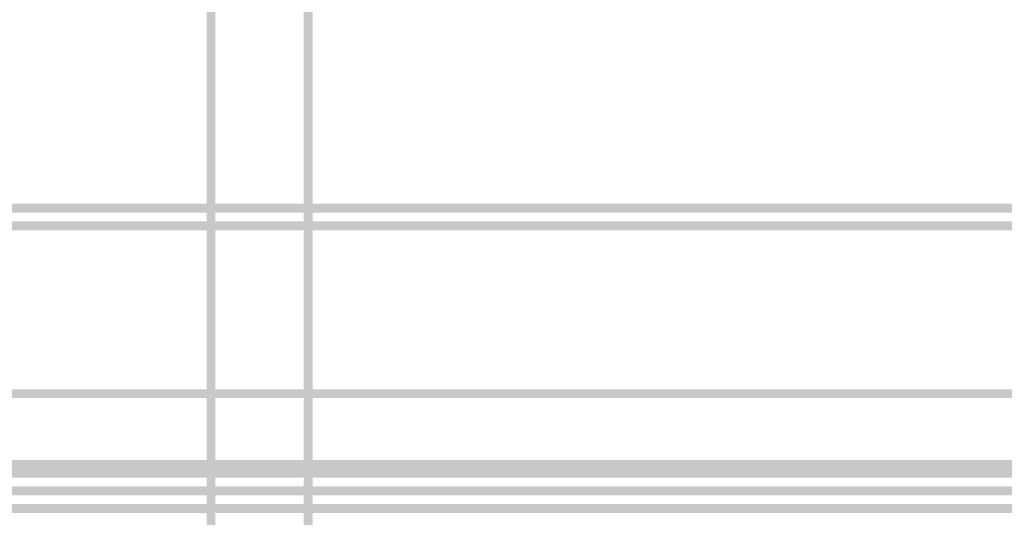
# Model space of a CAD drawing. Header units: millimetres. Extents: x 46 to 491, y -41 to 547.
# Tile 122 of 140: x 392.27 to 396.99, y 143.52 to 145.91. Entities that reach past the tile are written whole.
import ezdxf

# ---------------------------------------------------------------- set-up
doc = ezdxf.new("R2010")
doc.units = ezdxf.units.MM
doc.header["$LTSCALE"] = 10
doc.layers.add('xref', color=252, linetype='Continuous')

# ---------------------------------------------------------------- blocks, each defined once
blk = doc.blocks.new('stacja')
h = blk.add_hatch(color=9)
h.dxf.hatch_style = 2
h.paths.add_polyline_path([(339.174667, 90.508666), (339.217, 90.508666), (339.174667, 95.885)])
h = blk.add_hatch(color=9)
h.dxf.hatch_style = 2
h.paths.add_polyline_path([(339.217, 90.508666), (339.174667, 95.885), (339.217, 95.885)])
h = blk.add_hatch(color=9)
h.dxf.hatch_style = 2
h.paths.add_polyline_path([(339.640334, 90.508666), (339.682667, 90.508666), (339.640334, 95.885)])
h = blk.add_hatch(color=9)
h.dxf.hatch_style = 2
h.paths.add_polyline_path([(339.682667, 90.508666), (339.640334, 95.885), (339.682667, 95.885)])
h = blk.add_hatch(color=9)
h.dxf.hatch_style = 2
h.paths.add_polyline_path([(350.774, 94.572666), (350.774, 94.615), (336.804, 94.572666)])
h = blk.add_hatch(color=9)
h.dxf.hatch_style = 2
h.paths.add_polyline_path([(350.774, 94.615), (336.804, 94.572666), (336.804, 94.615)])
h = blk.add_hatch(color=9)
h.dxf.hatch_style = 2
h.paths.add_polyline_path([(350.774, 94.488), (350.774, 94.530333), (336.804, 94.488)])
h = blk.add_hatch(color=9)
h.dxf.hatch_style = 2
h.paths.add_polyline_path([(350.774, 94.530333), (336.804, 94.488), (336.804, 94.530333)])
h = blk.add_hatch(color=9)
h.dxf.hatch_style = 2
h.paths.add_polyline_path([(350.435334, 93.683666), (350.435334, 93.726), (337.142667, 93.683666)])
h = blk.add_hatch(color=9)
h.dxf.hatch_style = 2
h.paths.add_polyline_path([(350.435334, 93.726), (337.142667, 93.683666), (337.142667, 93.726)])
h = blk.add_hatch(color=9)
h.dxf.hatch_style = 2
h.paths.add_polyline_path([(350.435334, 93.302666), (350.435334, 93.387333), (337.142667, 93.302666)])
h = blk.add_hatch(color=9)
h.dxf.hatch_style = 2
h.paths.add_polyline_path([(350.435334, 93.387333), (337.142667, 93.302666), (337.142667, 93.387333)])
h = blk.add_hatch(color=9)
h.dxf.hatch_style = 2
h.paths.add_polyline_path([(351.493667, 93.218), (351.493667, 93.260333), (336.042, 93.218)])
h = blk.add_hatch(color=9)
h.dxf.hatch_style = 2
h.paths.add_polyline_path([(351.493667, 93.260333), (336.042, 93.218), (336.042, 93.260333)])
h = blk.add_hatch(color=9)
h.dxf.hatch_style = 2
h.paths.add_polyline_path([(351.493667, 93.133333), (351.493667, 93.175666), (336.042, 93.133333)])
h = blk.add_hatch(color=9)
h.dxf.hatch_style = 2
h.paths.add_polyline_path([(351.493667, 93.175666), (336.042, 93.133333), (336.042, 93.175666)])

msp = doc.modelspace()

# ---------------------------------------------------------------- block references
at = {"layer": 'xref'}
msp.add_blockref('stacja', (53.992334, 50.410128), dxfattribs=at)

doc.saveas('drawing.dxf')
